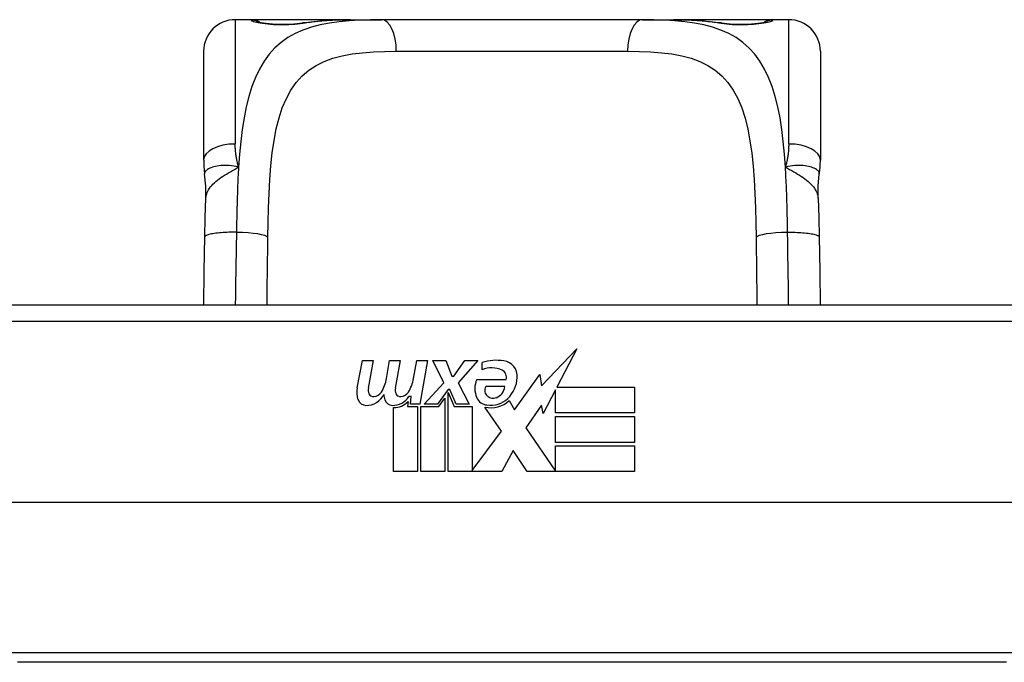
# Model space of a CAD drawing. Header units: inches. Extents: x 14 to 456, y 41 to 215.
# Tile 30 of 256: x 65.433 to 66.659, y 41.354 to 42.154. Entities that reach past the tile are written whole.
import ezdxf

# ---------------------------------------------------------------- set-up
doc = ezdxf.new("R2010")
doc.units = ezdxf.units.IN
doc.header["$MEASUREMENT"] = 0
doc.layers.add('Visible Edges(ANSI)', color=7, linetype='Continuous', lineweight=25)
doc.layers.add('Visible Tangent Edges(ANSI)', color=7, linetype='Continuous', lineweight=25)

msp = doc.modelspace()

# ---------------------------------------------------------------- linework, layer by layer
at = {"layer": 'Visible Edges(ANSI)'}
for p, q in [((65.7214, 42.1541), (65.7017, 42.1541)), ((65.8452, 42.1541), (65.7214, 42.1541)), ((65.8452, 42.1541), (65.8836, 42.1541)), ((66.2088, 42.1541), (65.8836, 42.1541)), ((66.2088, 42.1541), (66.2472, 42.1541)), ((66.371, 42.1541), (66.2472, 42.1541)), ((66.3907, 42.1541), (66.371, 42.1541)), ((65.6624, 41.9793), (65.6624, 42.1147)), ((66.4301, 42.1147), (66.4301, 41.9793)), ((66.7943, 41.7987), (65.2982, 41.7987)), ((66.0829, 41.6982), (66.1268, 41.7444)), ((66.1268, 41.7444), (66.1019, 41.6967)), ((65.8536, 41.6957), (65.8602, 41.73)), ((65.8602, 41.73), (65.8734, 41.73)), ((65.8734, 41.73), (65.8673, 41.6955)), ((65.8899, 41.7075), (65.8938, 41.73)), ((65.8938, 41.73), (65.907, 41.73)), ((65.907, 41.73), (65.9009, 41.6955)), ((65.9238, 41.7075), (65.9277, 41.73)), ((65.9277, 41.73), (65.9409, 41.73)), ((65.9409, 41.73), (65.9313, 41.6754)), ((65.9478, 41.73), (65.964, 41.73)), ((65.9613, 41.7019), (65.9478, 41.73)), ((65.964, 41.73), (65.9715, 41.7105)), ((65.9739, 41.7105), (65.9874, 41.73)), ((66.0036, 41.73), (65.979, 41.7021)), ((65.9874, 41.73), (66.0036, 41.73)), ((66.009, 41.7183), (66.009, 41.7273)), ((66.0495, 41.6684), (66.0809, 41.7124)), ((66.0809, 41.7124), (66.0829, 41.6982)), ((65.937, 41.6754), (65.9613, 41.7019)), ((65.9715, 41.7105), (65.9739, 41.7105)), ((65.979, 41.7021), (65.9928, 41.6754)), ((66.0024, 41.7063), (66.039, 41.7063)), ((65.9667, 41.6938), (65.9534, 41.6754)), ((65.9688, 41.6938), (65.9667, 41.6938)), ((65.9667, 41.6902), (65.9742, 41.6726)), ((65.9667, 41.5917), (65.9667, 41.6902)), ((65.9766, 41.6754), (65.9688, 41.6938)), ((66.0375, 41.6973), (66.0135, 41.6973)), ((66.1002, 41.6934), (66.0849, 41.664)), ((66.1002, 41.6646), (66.1002, 41.6934)), ((66.1019, 41.6967), (66.1989, 41.6967)), ((66.1989, 41.6967), (66.1989, 41.6646)), ((65.9169, 41.6787), (65.9163, 41.6726)), ((65.9208, 41.685), (65.9179, 41.685)), ((65.9199, 41.6754), (65.9208, 41.685)), ((65.9313, 41.6754), (65.9199, 41.6754)), ((65.9534, 41.6754), (65.937, 41.6754)), ((65.955, 41.6726), (65.9625, 41.6829)), ((65.9625, 41.6829), (65.9625, 41.5917)), ((65.9928, 41.6754), (65.9766, 41.6754)), ((66.0426, 41.6799), (66.0495, 41.6684)), ((65.8989, 41.5917), (65.8989, 41.6712)), ((65.9163, 41.6726), (65.9286, 41.6726)), ((65.9286, 41.6726), (65.9286, 41.5917)), ((65.9328, 41.6726), (65.955, 41.6726)), ((65.9328, 41.5917), (65.9328, 41.6726)), ((65.9742, 41.6726), (65.9967, 41.6726)), ((65.9967, 41.6726), (65.9967, 41.593)), ((66.0333, 41.642), (66.0126, 41.6718)), ((66.083, 41.6741), (66.0633, 41.646)), ((66.0849, 41.664), (66.083, 41.6741)), ((66.1989, 41.6646), (66.1002, 41.6646)), ((66.1002, 41.6601), (66.1989, 41.6601)), ((66.1002, 41.628), (66.1002, 41.6601)), ((66.1989, 41.6601), (66.1989, 41.628)), ((65.9967, 41.593), (66.0333, 41.642)), ((66.0633, 41.646), (66.1002, 41.5923)), ((66.1989, 41.628), (66.1002, 41.628)), ((66.0475, 41.6178), (66.0336, 41.5917)), ((66.0651, 41.5917), (66.0475, 41.6178)), ((66.1002, 41.6238), (66.1989, 41.6238)), ((66.1002, 41.5923), (66.1002, 41.6238)), ((66.1989, 41.6238), (66.1989, 41.5917)), ((65.9286, 41.5917), (65.8989, 41.5917)), ((65.9625, 41.5917), (65.9328, 41.5917)), ((66.0336, 41.5917), (65.9667, 41.5917)), ((66.1989, 41.5917), (66.0651, 41.5917)), ((67.2031, 41.553), (64.8893, 41.553)), ((66.6617, 41.3542), (65.4307, 41.3542))]:
    msp.add_line(p, q, dxfattribs=at)
at = {"layer": 'Visible Edges(ANSI)', "flags": 128}
for points in [[(65.7856, 42.1502), (65.7998, 42.152), (65.8145, 42.1532), (65.8297, 42.1539), (65.8452, 42.1541)], [(66.2472, 42.1541), (66.2627, 42.1539), (66.2779, 42.1532), (66.2926, 42.152), (66.3069, 42.1502)], [(65.7294, 42.1515), (65.73, 42.1514), (65.7316, 42.151), (65.7369, 42.1501), (65.7441, 42.1492), (65.7524, 42.1486), (65.7615, 42.1484), (65.7704, 42.1486), (65.7787, 42.1493), (65.7856, 42.1502)], [(66.3069, 42.1502), (66.3138, 42.1493), (66.3221, 42.1486), (66.331, 42.1484), (66.34, 42.1486), (66.3484, 42.1492), (66.3556, 42.1501), (66.3608, 42.151), (66.3624, 42.1514), (66.3631, 42.1515)], [(65.6624, 41.9793), (65.6624, 41.9786), (65.6624, 41.9779), (65.6624, 41.9772), (65.6624, 41.9765), (65.6624, 41.9758), (65.6624, 41.9751), (65.6625, 41.9744), (65.6625, 41.9736), (65.6625, 41.9729), (65.6626, 41.9722), (65.6626, 41.9715), (65.6627, 41.9708), (65.6627, 41.9701), (65.6628, 41.9693), (65.6629, 41.9686), (65.6629, 41.9679), (65.663, 41.9672), (65.6631, 41.9665), (65.6631, 41.9657), (65.6632, 41.965), (65.6633, 41.9643), (65.6634, 41.9636), (65.6635, 41.9628), (65.6636, 41.9621)], [(66.4288, 41.9621), (66.4289, 41.9628), (66.429, 41.9636), (66.4291, 41.9643), (66.4292, 41.965), (66.4293, 41.9657), (66.4294, 41.9665), (66.4295, 41.9672), (66.4295, 41.9679), (66.4296, 41.9686), (66.4297, 41.9693), (66.4297, 41.9701), (66.4298, 41.9708), (66.4298, 41.9715), (66.4299, 41.9722), (66.4299, 41.9729), (66.4299, 41.9736), (66.43, 41.9744), (66.43, 41.9751), (66.43, 41.9758), (66.43, 41.9765), (66.4301, 41.9772), (66.4301, 41.9779), (66.4301, 41.9786), (66.4301, 41.9793)], [(65.6652, 41.9318), (65.6651, 41.947), (65.6636, 41.9621)], [(66.4273, 41.9318), (66.4273, 41.947), (66.4288, 41.9621)], [(65.6638, 41.8837), (65.6643, 41.908), (65.6652, 41.9318)], [(66.4273, 41.9318), (66.4281, 41.908), (66.4286, 41.8837)], [(65.6626, 41.7987), (65.6631, 41.8409), (65.6638, 41.8837)], [(66.4286, 41.8837), (66.4293, 41.8409), (66.4299, 41.7987)]]:
    msp.add_lwpolyline(points, dxfattribs=at)
at = {"layer": 'Visible Edges(ANSI)'}
for centre, radius, start, end in [((65.7017, 42.1147), 0.0394, 90, 180), ((65.7214, 42.1344), 0.0197, 56.88, 90), ((66.371, 42.1344), 0.0197, 90, 123.12), ((66.3907, 42.1147), 0.0394, 0, 90), ((66.0271, 41.6694), 0.0607, 81.5605, 107.3343), ((66.0331, 41.7099), 0.0197, 356.5646, 81.5605), ((66.0208, 41.69), 0.0307, 64.6784, 112.5609), ((66.0298, 41.709), 0.0096, 343.5261, 64.6784), ((65.844, 41.7149), 0.0465, 328.5584, 350.8257), ((65.878, 41.7156), 0.0465, 327.5992, 350), ((66.0282, 41.6949), 0.0282, 156.1555, 203.8445), ((66.0131, 41.7111), 0.0398, 314.1684, 356.5646), ((65.8818, 41.6902), 0.0288, 169, 198.4748), ((65.8646, 41.6985), 0.0246, 269.6788, 333.9508), ((65.8795, 41.6934), 0.0123, 169.9922, 203.5487), ((65.8737, 41.6909), 0.006, 203.5487, 276.1027), ((65.873, 41.6974), 0.0126, 276.1027, 327.6083), ((65.9154, 41.6895), 0.0288, 183.6169, 196.9928), ((65.9131, 41.6934), 0.0123, 170, 203.5571), ((65.9073, 41.6909), 0.006, 203.5571, 276.03), ((65.9066, 41.6974), 0.0126, 276.03, 327.5992), ((66.0219, 41.6928), 0.00955, 151.4547, 231.1652), ((66.0208, 41.6994), 0.0168, 289.3797, 352.9975), ((65.8645, 41.6845), 0.0105, 198.4748, 269.6788), ((65.8975, 41.6841), 0.0101, 196.9928, 269.4776), ((65.8976, 41.6979), 0.024, 269.4776, 327.4114), ((65.8994, 41.6952), 0.024, 268.7952, 316.5849), ((66.0163, 41.6897), 0.0152, 203.8445, 265.0802), ((66.02, 41.704), 0.033, 257.079, 313.1785), ((66.02, 41.704), 0.0299, 260.4085, 314.1684), ((66.0228, 41.6939), 0.0109, 231.1652, 289.3797)]:
    msp.add_arc(centre, radius, start, end, dxfattribs=at)
at = {"layer": 'Visible Tangent Edges(ANSI)'}
for p, q in [((65.7017, 42.1541), (65.7017, 41.9994)), ((65.7214, 42.1535), (65.7214, 42.1541)), ((66.371, 42.1541), (66.371, 42.1535)), ((66.3907, 41.9994), (66.3907, 42.1541)), ((65.9022, 42.1147), (66.1903, 42.1147)), ((65.2982, 41.779), (66.7943, 41.779)), ((66.6784, 41.366), (65.4141, 41.366))]:
    msp.add_line(p, q, dxfattribs=at)
at = {"layer": 'Visible Tangent Edges(ANSI)', "flags": 128}
for points in [[(65.8836, 42.1541), (65.8699, 42.1539), (65.8566, 42.1535), (65.8436, 42.1527), (65.8311, 42.1515), (65.819, 42.1498), (65.8075, 42.1476), (65.7965, 42.1447), (65.786, 42.1412), (65.7762, 42.1369), (65.7671, 42.1318), (65.7587, 42.1258), (65.7509, 42.1189), (65.7439, 42.1111), (65.7375, 42.1023), (65.7319, 42.0927), (65.7268, 42.0822), (65.7224, 42.0708), (65.7185, 42.0586), (65.7153, 42.0456), (65.7126, 42.0318), (65.7103, 42.0174), (65.7085, 42.0023), (65.707, 41.9867), (65.7059, 41.9706)], [(65.7214, 42.1535), (65.7216, 42.1532), (65.7222, 42.1528), (65.7231, 42.1525), (65.7244, 42.152), (65.7261, 42.1516), (65.7281, 42.1511), (65.7304, 42.1507), (65.7329, 42.1502), (65.7358, 42.1497), (65.7389, 42.1493), (65.7422, 42.1489), (65.7457, 42.1486), (65.7494, 42.1483), (65.7531, 42.1481), (65.757, 42.148), (65.7608, 42.148), (65.7647, 42.148), (65.7685, 42.1482), (65.7723, 42.1484), (65.7759, 42.1486), (65.7794, 42.149), (65.7827, 42.1493), (65.7858, 42.1497), (65.7886, 42.1502)], [(65.7886, 42.1502), (65.7908, 42.1505), (65.793, 42.1509), (65.7952, 42.1512), (65.7974, 42.1515), (65.7996, 42.1518), (65.8018, 42.152), (65.8041, 42.1523), (65.8064, 42.1525), (65.8087, 42.1527), (65.811, 42.1529), (65.8134, 42.1531), (65.8157, 42.1532), (65.8181, 42.1534), (65.8205, 42.1535), (65.8229, 42.1536), (65.8253, 42.1537), (65.8278, 42.1538), (65.8302, 42.1539), (65.8327, 42.1539), (65.8352, 42.154), (65.8377, 42.154), (65.8402, 42.1541), (65.8427, 42.1541), (65.8452, 42.1541)], [(66.3866, 41.9706), (66.3854, 41.9867), (66.3839, 42.0023), (66.3821, 42.0173), (66.3799, 42.0318), (66.3772, 42.0456), (66.374, 42.0586), (66.3702, 42.0708), (66.3657, 42.0822), (66.3606, 42.0926), (66.3549, 42.1023), (66.3485, 42.111), (66.3415, 42.1188), (66.3337, 42.1258), (66.3253, 42.1318), (66.3162, 42.1369), (66.3064, 42.1412), (66.296, 42.1448), (66.2851, 42.1476), (66.2735, 42.1499), (66.2615, 42.1516), (66.2489, 42.1528), (66.2359, 42.1535), (66.2226, 42.154), (66.2088, 42.1541)], [(66.2472, 42.1541), (66.2497, 42.1541), (66.2523, 42.1541), (66.2548, 42.154), (66.2573, 42.154), (66.2598, 42.1539), (66.2622, 42.1539), (66.2647, 42.1538), (66.2671, 42.1537), (66.2695, 42.1536), (66.2719, 42.1535), (66.2743, 42.1534), (66.2767, 42.1532), (66.2791, 42.1531), (66.2814, 42.1529), (66.2837, 42.1527), (66.286, 42.1525), (66.2883, 42.1523), (66.2906, 42.152), (66.2928, 42.1518), (66.2951, 42.1515), (66.2973, 42.1512), (66.2995, 42.1509), (66.3017, 42.1505), (66.3038, 42.1502)], [(66.3038, 42.1502), (66.3067, 42.1497), (66.3098, 42.1493), (66.3131, 42.1489), (66.3166, 42.1486), (66.3202, 42.1483), (66.324, 42.1481), (66.3278, 42.148), (66.3317, 42.148), (66.3356, 42.148), (66.3394, 42.1482), (66.3431, 42.1484), (66.3468, 42.1486), (66.3503, 42.149), (66.3536, 42.1493), (66.3567, 42.1497), (66.3596, 42.1502), (66.3621, 42.1507), (66.3644, 42.1511), (66.3664, 42.1516), (66.368, 42.152), (66.3693, 42.1524), (66.3702, 42.1528), (66.3708, 42.1532), (66.371, 42.1535)], [(65.7424, 41.8831), (65.7427, 41.9016), (65.7432, 41.9199), (65.7439, 41.9379), (65.7448, 41.9553), (65.7461, 41.9721), (65.7478, 41.9882), (65.75, 42.0036), (65.7527, 42.0182), (65.7562, 42.0319), (65.7603, 42.0445), (65.7653, 42.0561), (65.771, 42.0665), (65.7775, 42.0759), (65.7849, 42.0842), (65.7932, 42.0913), (65.8024, 42.0972), (65.8125, 42.1021), (65.8233, 42.106), (65.835, 42.1091), (65.8473, 42.1114), (65.8602, 42.113), (65.8737, 42.114), (65.8877, 42.1145), (65.9022, 42.1147)], [(66.1903, 42.1147), (66.2048, 42.1145), (66.2188, 42.114), (66.2324, 42.113), (66.2453, 42.1114), (66.2576, 42.1091), (66.2692, 42.106), (66.28, 42.1021), (66.2901, 42.0972), (66.2992, 42.0912), (66.3075, 42.0841), (66.3149, 42.0758), (66.3215, 42.0664), (66.3273, 42.0559), (66.3322, 42.0443), (66.3364, 42.0317), (66.3398, 42.018), (66.3425, 42.0034), (66.3447, 41.9879), (66.3464, 41.9718), (66.3477, 41.955), (66.3487, 41.9376), (66.3493, 41.9198), (66.3498, 41.9016), (66.3501, 41.8831)], [(65.7059, 41.9706), (65.7055, 41.9717), (65.7052, 41.9729), (65.7049, 41.9741), (65.7046, 41.9753), (65.7043, 41.9765), (65.704, 41.9778), (65.7038, 41.979), (65.7035, 41.9802), (65.7033, 41.9814), (65.7031, 41.9826), (65.7029, 41.9838), (65.7027, 41.985), (65.7026, 41.9862), (65.7024, 41.9874), (65.7023, 41.9886), (65.7022, 41.9898), (65.7021, 41.991), (65.702, 41.9922), (65.7019, 41.9934), (65.7018, 41.9946), (65.7018, 41.9958), (65.7018, 41.997), (65.7017, 41.9982), (65.7017, 41.9994)], [(66.3907, 41.9994), (66.3907, 41.9982), (66.3907, 41.997), (66.3906, 41.9958), (66.3906, 41.9946), (66.3905, 41.9934), (66.3905, 41.9922), (66.3904, 41.991), (66.3903, 41.9898), (66.3901, 41.9886), (66.39, 41.9874), (66.3899, 41.9862), (66.3897, 41.985), (66.3895, 41.9838), (66.3893, 41.9826), (66.3891, 41.9814), (66.3889, 41.9802), (66.3887, 41.979), (66.3884, 41.9778), (66.3881, 41.9765), (66.3879, 41.9753), (66.3876, 41.9741), (66.3872, 41.9729), (66.3869, 41.9717), (66.3866, 41.9706)], [(65.7059, 41.9706), (65.7029, 41.9713), (65.6999, 41.9719), (65.697, 41.9723), (65.6942, 41.9726), (65.6915, 41.9727), (65.6889, 41.9727), (65.6863, 41.9726), (65.6838, 41.9724), (65.6815, 41.9722), (65.6792, 41.9718), (65.6771, 41.9714), (65.6751, 41.9709), (65.6732, 41.9704), (65.6715, 41.9698), (65.6699, 41.9691), (65.6685, 41.9684), (65.6673, 41.9677), (65.6662, 41.9669), (65.6653, 41.9662), (65.6646, 41.9654), (65.6641, 41.9646), (65.6638, 41.9637), (65.6636, 41.9629), (65.6636, 41.9621)], [(65.6652, 41.9318), (65.6653, 41.9336), (65.6657, 41.9354), (65.6662, 41.9372), (65.6668, 41.939), (65.6676, 41.9408), (65.6686, 41.9425), (65.6697, 41.9443), (65.671, 41.946), (65.6725, 41.9477), (65.674, 41.9494), (65.6757, 41.9511), (65.6775, 41.9527), (65.6795, 41.9544), (65.6815, 41.956), (65.6837, 41.9575), (65.6859, 41.9591), (65.6882, 41.9606), (65.6906, 41.962), (65.6931, 41.9635), (65.6956, 41.9649), (65.6981, 41.9663), (65.7007, 41.9677), (65.7033, 41.9691), (65.7059, 41.9706)], [(65.7059, 41.9706), (65.7057, 41.9673), (65.7055, 41.9641), (65.7053, 41.9608), (65.7051, 41.9575), (65.705, 41.9542), (65.7048, 41.9509), (65.7047, 41.9476), (65.7045, 41.9443), (65.7044, 41.9409), (65.7043, 41.9375), (65.7042, 41.9342), (65.7041, 41.9308), (65.704, 41.9274), (65.7039, 41.9239), (65.7038, 41.9205), (65.7037, 41.9171), (65.7036, 41.9137), (65.7035, 41.9102), (65.7035, 41.9068), (65.7034, 41.9033), (65.7033, 41.8998), (65.7033, 41.8964), (65.7032, 41.8929), (65.7032, 41.8894)], [(66.4288, 41.9621), (66.4288, 41.9629), (66.4287, 41.9637), (66.4283, 41.9646), (66.4278, 41.9654), (66.4271, 41.9662), (66.4262, 41.9669), (66.4252, 41.9677), (66.4239, 41.9684), (66.4225, 41.9691), (66.4209, 41.9698), (66.4192, 41.9704), (66.4174, 41.9709), (66.4154, 41.9714), (66.4132, 41.9718), (66.411, 41.9722), (66.4086, 41.9724), (66.4062, 41.9726), (66.4036, 41.9727), (66.401, 41.9727), (66.3982, 41.9726), (66.3954, 41.9723), (66.3925, 41.9719), (66.3896, 41.9713), (66.3866, 41.9706)], [(66.3866, 41.9706), (66.3892, 41.9691), (66.3918, 41.9677), (66.3944, 41.9663), (66.3969, 41.9649), (66.3994, 41.9635), (66.4018, 41.962), (66.4042, 41.9606), (66.4065, 41.9591), (66.4088, 41.9575), (66.4109, 41.956), (66.413, 41.9544), (66.4149, 41.9527), (66.4167, 41.9511), (66.4184, 41.9494), (66.42, 41.9477), (66.4214, 41.946), (66.4227, 41.9443), (66.4238, 41.9425), (66.4248, 41.9408), (66.4256, 41.939), (66.4263, 41.9372), (66.4268, 41.9354), (66.4271, 41.9336), (66.4273, 41.9318)], [(66.3893, 41.8894), (66.3892, 41.8929), (66.3892, 41.8964), (66.3891, 41.8999), (66.389, 41.9033), (66.389, 41.9068), (66.3889, 41.9103), (66.3888, 41.9137), (66.3888, 41.9172), (66.3887, 41.9206), (66.3886, 41.924), (66.3885, 41.9274), (66.3884, 41.9308), (66.3883, 41.9342), (66.3882, 41.9376), (66.388, 41.9409), (66.3879, 41.9443), (66.3878, 41.9476), (66.3876, 41.9509), (66.3875, 41.9543), (66.3873, 41.9575), (66.3871, 41.9608), (66.387, 41.9641), (66.3868, 41.9673), (66.3866, 41.9706)], [(65.7032, 41.8894), (65.7009, 41.8894), (65.6985, 41.8894), (65.6962, 41.8894), (65.6938, 41.8894), (65.6913, 41.8893), (65.6889, 41.8892), (65.6865, 41.8891), (65.6842, 41.8889), (65.6819, 41.8887), (65.6797, 41.8885), (65.6776, 41.8883), (65.6756, 41.888), (65.6737, 41.8877), (65.672, 41.8874), (65.6704, 41.8871), (65.669, 41.8867), (65.6678, 41.8864), (65.6667, 41.886), (65.6658, 41.8856), (65.6651, 41.8853), (65.6645, 41.8849), (65.6641, 41.8845), (65.6639, 41.8841), (65.6638, 41.8837)], [(65.7032, 41.8894), (65.7031, 41.8856), (65.7031, 41.8817), (65.703, 41.8779), (65.7029, 41.8741), (65.7029, 41.8703), (65.7028, 41.8664), (65.7027, 41.8626), (65.7027, 41.8588), (65.7026, 41.855), (65.7025, 41.8512), (65.7025, 41.8474), (65.7024, 41.8436), (65.7023, 41.8399), (65.7023, 41.8361), (65.7022, 41.8323), (65.7022, 41.8286), (65.7021, 41.8248), (65.702, 41.8211), (65.702, 41.8173), (65.702, 41.8136), (65.7019, 41.8099), (65.7019, 41.8062), (65.7018, 41.8024), (65.7018, 41.7987)], [(66.3893, 41.8894), (66.3916, 41.8894), (66.3939, 41.8894), (66.3963, 41.8894), (66.3987, 41.8894), (66.4011, 41.8893), (66.4035, 41.8892), (66.4059, 41.8891), (66.4082, 41.8889), (66.4105, 41.8887), (66.4127, 41.8885), (66.4148, 41.8883), (66.4168, 41.888), (66.4187, 41.8877), (66.4204, 41.8874), (66.422, 41.8871), (66.4234, 41.8867), (66.4247, 41.8864), (66.4257, 41.886), (66.4266, 41.8856), (66.4274, 41.8853), (66.4279, 41.8849), (66.4283, 41.8845), (66.4285, 41.8841), (66.4286, 41.8837)], [(66.3906, 41.7987), (66.3906, 41.8024), (66.3906, 41.8061), (66.3905, 41.8099), (66.3905, 41.8136), (66.3904, 41.8173), (66.3904, 41.8211), (66.3903, 41.8248), (66.3903, 41.8286), (66.3902, 41.8324), (66.3902, 41.8361), (66.3901, 41.8399), (66.39, 41.8437), (66.39, 41.8475), (66.3899, 41.8513), (66.3898, 41.8551), (66.3898, 41.8589), (66.3897, 41.8627), (66.3896, 41.8665), (66.3896, 41.8703), (66.3895, 41.8741), (66.3894, 41.8779), (66.3894, 41.8818), (66.3893, 41.8856), (66.3893, 41.8894)], [(65.7413, 41.7988), (65.7413, 41.8022), (65.7413, 41.8057), (65.7414, 41.8091), (65.7414, 41.8126), (65.7415, 41.8161), (65.7415, 41.8196), (65.7415, 41.8231), (65.7416, 41.8266), (65.7416, 41.8301), (65.7417, 41.8336), (65.7417, 41.8371), (65.7418, 41.8406), (65.7418, 41.8441), (65.7419, 41.8477), (65.7419, 41.8512), (65.742, 41.8547), (65.742, 41.8583), (65.7421, 41.8618), (65.7421, 41.8653), (65.7422, 41.8689), (65.7422, 41.8725), (65.7423, 41.876), (65.7423, 41.8796), (65.7424, 41.8831)], [(66.3501, 41.8831), (66.3501, 41.8796), (66.3501, 41.876), (66.3502, 41.8725), (66.3502, 41.8689), (66.3503, 41.8654), (66.3503, 41.8618), (66.3504, 41.8583), (66.3504, 41.8548), (66.3505, 41.8512), (66.3505, 41.8477), (66.3506, 41.8442), (66.3506, 41.8406), (66.3507, 41.8371), (66.3507, 41.8336), (66.3508, 41.8301), (66.3508, 41.8266), (66.3509, 41.8231), (66.3509, 41.8196), (66.351, 41.8161), (66.351, 41.8126), (66.3511, 41.8091), (66.3511, 41.8057), (66.3511, 41.8022), (66.3512, 41.7987)]]:
    msp.add_lwpolyline(points, dxfattribs=at)
at = {"layer": 'Visible Tangent Edges(ANSI)'}
for centre, major_axis, ratio, start_param, end_param in [((65.7214, 42.1338), (0.0197, 0), 0.998051, 1.091081, 1.570796), ((65.8836, 42.1147), (0, 0.0394), 0.472046, 4.712389, 6.283185), ((66.2088, 42.1147), (0, 0.0394), 0.472046, 0, 1.570796), ((66.371, 42.1338), (0.0197, 0), 0.998051, 1.570796, 2.050029), ((65.7886, 42.1307), (-0.0031, 0.0194), 0.702907, 6.061108, 6.283185), ((66.3038, 42.1307), (0.0031, 0.0194), 0.702907, 0, 0.222077), ((65.7017, 41.9793), (-0.0394, 0), 0.508749, 4.712389, 6.283185), ((66.3907, 41.9793), (0.0394, 0), 0.508749, 0, 1.570796), ((65.7032, 41.8831), (0.0394, -0.0006), 0.159697, 0.093172, 1.573179), ((66.3893, 41.8831), (-0.0394, -0.0006), 0.159697, 4.710006, 6.190013)]:
    msp.add_ellipse(centre, major_axis=major_axis, ratio=ratio, start_param=start_param, end_param=end_param, dxfattribs=at)

doc.saveas('drawing.dxf')
